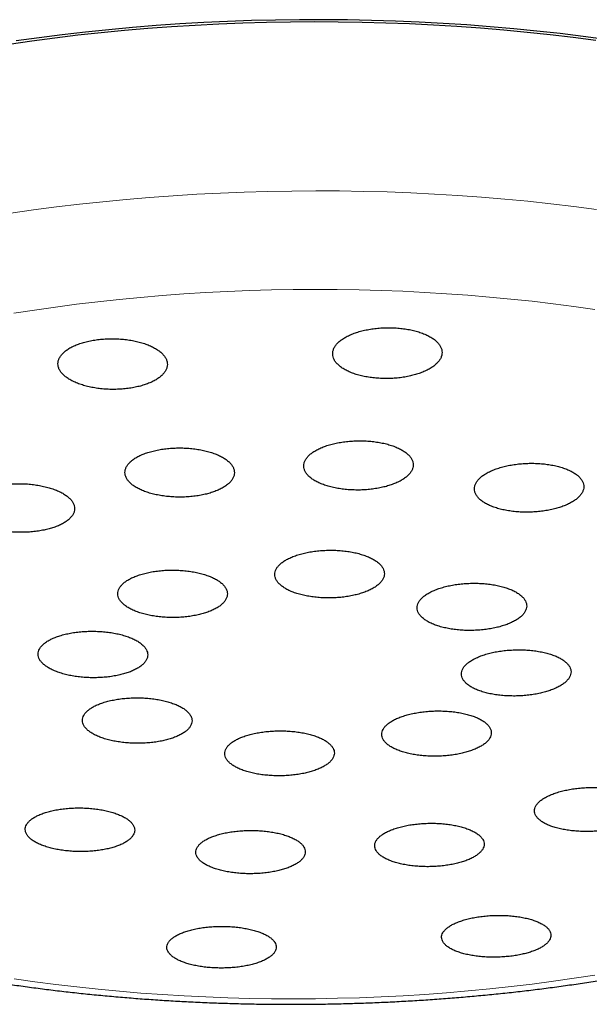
# Model space of a CAD drawing. Header units: millimetres. Extents: x 8 to 1010, y 12 to 2700.
# Tile 56 of 68: x 456 to 474, y 2454 to 2486. Entities that reach past the tile are written whole.
import ezdxf

# ---------------------------------------------------------------- set-up
doc = ezdxf.new("R2010")
doc.units = ezdxf.units.MM

msp = doc.modelspace()

# ---------------------------------------------------------------- linework, layer by layer
at = {"color": 7, "linetype": 'Continuous', "lineweight": 30, "flags": 128}
for points in [[(455.177, 2485.397), (455.924, 2485.505), (456.676, 2485.604), (457.435, 2485.695), (458.199, 2485.777), (458.967, 2485.851), (459.739, 2485.917), (460.515, 2485.974), (461.293, 2486.022), (462.074, 2486.062), (462.857, 2486.093), (463.642, 2486.115), (464.427, 2486.129), (465.212, 2486.134), (465.997, 2486.131), (466.781, 2486.118), (467.564, 2486.097), (468.345, 2486.068), (469.124, 2486.03), (469.9, 2485.983), (470.672, 2485.927), (471.44, 2485.863), (472.204, 2485.791), (472.963, 2485.71), (473.716, 2485.62), (474.463, 2485.522)], [(474.794, 2485.543), (474.046, 2485.645), (473.291, 2485.738), (472.531, 2485.822), (471.765, 2485.898), (470.995, 2485.966), (470.22, 2486.025), (469.442, 2486.076), (468.661, 2486.117), (467.877, 2486.15), (467.09, 2486.175), (466.303, 2486.19), (465.514, 2486.197), (464.725, 2486.196), (463.935, 2486.185), (463.147, 2486.166), (462.359, 2486.138), (461.574, 2486.101), (460.79, 2486.056), (460.009, 2486.002), (459.232, 2485.939), (458.458, 2485.868), (457.689, 2485.789), (456.925, 2485.7), (456.166, 2485.604), (455.413, 2485.499)]]:
    msp.add_lwpolyline(points, dxfattribs=at)
at = {"color": 8, "linetype": 'Continuous', "lineweight": 0, "flags": 128}
for points in [[(455.237, 2479.836), (455.983, 2479.943), (456.734, 2480.042), (457.491, 2480.132), (458.254, 2480.215), (459.021, 2480.289), (459.791, 2480.354), (460.566, 2480.411), (461.343, 2480.459), (462.123, 2480.499), (462.904, 2480.53), (463.687, 2480.552), (464.471, 2480.566), (465.255, 2480.571), (466.038, 2480.567), (466.821, 2480.555), (467.603, 2480.534), (468.382, 2480.505)], [(468.382, 2480.505), (469.16, 2480.466), (469.934, 2480.42), (470.705, 2480.364), (471.472, 2480.3), (472.234, 2480.228), (472.991, 2480.147), (473.743, 2480.058), (474.489, 2479.96)], [(474.428, 2476.67), (473.747, 2476.768), (473.06, 2476.858), (472.368, 2476.94), (471.671, 2477.014), (470.968, 2477.081), (470.262, 2477.14), (469.552, 2477.191), (468.839, 2477.234), (468.123, 2477.269), (467.405, 2477.296), (466.685, 2477.316), (465.963, 2477.327), (465.242, 2477.33), (464.519, 2477.326), (463.798, 2477.313), (463.076, 2477.292), (462.357, 2477.264), (461.638, 2477.227), (460.922, 2477.183), (460.209, 2477.13), (459.499, 2477.07), (458.793, 2477.002), (458.091, 2476.926), (457.393, 2476.843), (456.701, 2476.751), (456.014, 2476.653), (455.333, 2476.546)], [(455.342, 2454.671), (456.022, 2454.574), (456.709, 2454.484), (457.402, 2454.402), (458.099, 2454.327), (458.801, 2454.261), (459.508, 2454.202), (460.218, 2454.151), (460.931, 2454.108), (461.647, 2454.073)], [(461.647, 2454.073), (462.365, 2454.045), (463.085, 2454.026), (463.806, 2454.015), (464.528, 2454.011), (465.25, 2454.016), (465.972, 2454.029), (466.693, 2454.049), (467.413, 2454.078), (468.131, 2454.115), (468.847, 2454.159), (469.561, 2454.211), (470.271, 2454.272), (470.977, 2454.34), (471.679, 2454.416), (472.376, 2454.499), (473.069, 2454.59), (473.756, 2454.689), (474.436, 2454.795)]]:
    msp.add_lwpolyline(points, dxfattribs=at)
at = {"color": 7, "linetype": 'Continuous', "lineweight": 30}
for points, knots in [([(468.653, 2474.567), (468.707, 2474.587), (468.814, 2474.626), (468.957, 2474.695), (469.083, 2474.77), (469.19, 2474.851), (469.278, 2474.936), (469.345, 2475.026), (469.389, 2475.118), (469.411, 2475.212), (469.411, 2475.306), (469.388, 2475.4), (469.342, 2475.491), (469.274, 2475.579), (469.185, 2475.663), (469.077, 2475.741), (468.95, 2475.813), (468.805, 2475.877), (468.646, 2475.934), (468.474, 2475.982), (468.291, 2476.02), (468.099, 2476.048), (467.902, 2476.066), (467.7, 2476.074), (467.498, 2476.071), (467.297, 2476.057), (467.1, 2476.034), (466.91, 2476), (466.728, 2475.956), (466.558, 2475.904), (466.401, 2475.843), (466.259, 2475.774), (466.134, 2475.699), (466.028, 2475.618), (465.941, 2475.531), (465.876, 2475.442), (465.833, 2475.349), (465.812, 2475.255), (465.814, 2475.161), (465.839, 2475.068), (465.886, 2474.977), (465.955, 2474.889), (466.046, 2474.806), (466.155, 2474.728), (466.284, 2474.656), (466.429, 2474.592), (466.589, 2474.536), (466.762, 2474.489), (466.946, 2474.452), (467.138, 2474.424), (467.336, 2474.407), (467.537, 2474.4), (467.739, 2474.403), (467.94, 2474.417), (468.136, 2474.442), (468.322, 2474.476), (468.496, 2474.517), (468.601, 2474.551), (468.653, 2474.567)], [0, 0, 0, 0, 0.017888, 0.035833, 0.053721, 0.071608, 0.089552, 0.10744, 0.125342, 0.143302, 0.161205, 0.179114, 0.197081, 0.214991, 0.232894, 0.250854, 0.268757, 0.286643, 0.304586, 0.322472, 0.340338, 0.35826, 0.376126, 0.393977, 0.411885, 0.429737, 0.447586, 0.465492, 0.483341, 0.5012, 0.519117, 0.536977, 0.554856, 0.572792, 0.590671, 0.608569, 0.626524, 0.644423, 0.662331, 0.680297, 0.698206, 0.716113, 0.734076, 0.751983, 0.769875, 0.787824, 0.805716, 0.823588, 0.841516, 0.859388, 0.877243, 0.895155, 0.913009, 0.930857, 0.948763, 0.966611, 0.983305, 1, 1, 1, 1]), ([(459.687, 2474.216), (459.739, 2474.236), (459.842, 2474.275), (459.978, 2474.344), (460.097, 2474.419), (460.196, 2474.501), (460.275, 2474.586), (460.333, 2474.676), (460.369, 2474.768), (460.382, 2474.862), (460.372, 2474.956), (460.339, 2475.048), (460.285, 2475.139), (460.209, 2475.226), (460.111, 2475.309), (459.995, 2475.387), (459.861, 2475.458), (459.71, 2475.522), (459.545, 2475.577), (459.369, 2475.624), (459.181, 2475.661), (458.987, 2475.689), (458.787, 2475.706), (458.585, 2475.712), (458.383, 2475.708), (458.183, 2475.694), (457.989, 2475.669), (457.801, 2475.635), (457.624, 2475.59), (457.459, 2475.537), (457.308, 2475.476), (457.173, 2475.407), (457.055, 2475.331), (456.957, 2475.249), (456.879, 2475.163), (456.823, 2475.074), (456.789, 2474.981), (456.777, 2474.888), (456.789, 2474.794), (456.823, 2474.701), (456.878, 2474.611), (456.956, 2474.524), (457.055, 2474.441), (457.172, 2474.364), (457.307, 2474.293), (457.459, 2474.23), (457.624, 2474.175), (457.802, 2474.129), (457.99, 2474.092), (458.185, 2474.065), (458.385, 2474.049), (458.587, 2474.043), (458.789, 2474.048), (458.989, 2474.063), (459.183, 2474.088), (459.365, 2474.123), (459.535, 2474.165), (459.637, 2474.199), (459.687, 2474.216)], [0, 0, 0, 0, 0.017867, 0.035792, 0.053659, 0.071526, 0.089449, 0.107316, 0.125201, 0.143143, 0.161028, 0.17893, 0.196889, 0.214792, 0.232701, 0.250668, 0.268578, 0.286481, 0.304442, 0.322345, 0.340231, 0.358175, 0.376061, 0.393928, 0.411851, 0.429717, 0.447569, 0.465477, 0.483329, 0.501178, 0.519083, 0.536932, 0.554792, 0.572708, 0.590567, 0.608446, 0.626381, 0.644259, 0.662157, 0.680112, 0.69801, 0.715918, 0.733884, 0.751793, 0.7697, 0.787664, 0.80557, 0.823463, 0.841412, 0.859305, 0.877177, 0.895107, 0.912979, 0.930834, 0.948746, 0.966601, 0.9833, 1, 1, 1, 1]), ([(461.897, 2470.676), (461.948, 2470.696), (462.051, 2470.735), (462.186, 2470.802), (462.305, 2470.876), (462.404, 2470.955), (462.482, 2471.039), (462.539, 2471.126), (462.574, 2471.216), (462.586, 2471.307), (462.576, 2471.397), (462.543, 2471.487), (462.487, 2471.575), (462.411, 2471.659), (462.313, 2471.739), (462.196, 2471.814), (462.062, 2471.882), (461.91, 2471.943), (461.745, 2471.996), (461.568, 2472.04), (461.381, 2472.075), (461.186, 2472.101), (460.987, 2472.116), (460.784, 2472.122), (460.582, 2472.117), (460.382, 2472.102), (460.188, 2472.077), (460, 2472.042), (459.823, 2471.998), (459.658, 2471.946), (459.507, 2471.885), (459.372, 2471.818), (459.256, 2471.743), (459.158, 2471.664), (459.081, 2471.58), (459.025, 2471.492), (458.992, 2471.403), (458.981, 2471.312), (458.993, 2471.221), (459.028, 2471.131), (459.084, 2471.044), (459.163, 2470.96), (459.261, 2470.88), (459.379, 2470.806), (459.515, 2470.738), (459.667, 2470.678), (459.833, 2470.625), (460.011, 2470.582), (460.199, 2470.547), (460.394, 2470.522), (460.594, 2470.507), (460.796, 2470.503), (460.998, 2470.508), (461.198, 2470.524), (461.392, 2470.549), (461.575, 2470.584), (461.744, 2470.626), (461.846, 2470.659), (461.897, 2470.676)], [0, 0, 0, 0, 0.017874, 0.035805, 0.053679, 0.071553, 0.089484, 0.107358, 0.125239, 0.143178, 0.161059, 0.178948, 0.196894, 0.214783, 0.232675, 0.250624, 0.268516, 0.286405, 0.304351, 0.322241, 0.340123, 0.358062, 0.375944, 0.393817, 0.411748, 0.429621, 0.447488, 0.465413, 0.48328, 0.501146, 0.519069, 0.536936, 0.554806, 0.572734, 0.590605, 0.608483, 0.626419, 0.644298, 0.662185, 0.680129, 0.698016, 0.715907, 0.733856, 0.751748, 0.769638, 0.787586, 0.805477, 0.823361, 0.841303, 0.859187, 0.877063, 0.894997, 0.912873, 0.930741, 0.948667, 0.966536, 0.983268, 1, 1, 1, 1]), ([(467.774, 2470.92), (467.826, 2470.94), (467.929, 2470.98), (468.064, 2471.049), (468.183, 2471.124), (468.282, 2471.205), (468.361, 2471.29), (468.418, 2471.378), (468.453, 2471.468), (468.465, 2471.559), (468.455, 2471.65), (468.422, 2471.74), (468.367, 2471.827), (468.29, 2471.91), (468.192, 2471.989), (468.076, 2472.063), (467.941, 2472.13), (467.79, 2472.189), (467.625, 2472.241), (467.448, 2472.283), (467.261, 2472.316), (467.067, 2472.34), (466.867, 2472.354), (466.665, 2472.357), (466.463, 2472.35), (466.263, 2472.333), (466.068, 2472.306), (465.881, 2472.269), (465.704, 2472.223), (465.539, 2472.169), (465.388, 2472.107), (465.253, 2472.038), (465.136, 2471.962), (465.038, 2471.881), (464.96, 2471.796), (464.905, 2471.708), (464.871, 2471.618), (464.86, 2471.527), (464.872, 2471.436), (464.906, 2471.346), (464.963, 2471.259), (465.041, 2471.176), (465.14, 2471.097), (465.258, 2471.024), (465.394, 2470.958), (465.545, 2470.899), (465.711, 2470.848), (465.889, 2470.806), (466.077, 2470.773), (466.271, 2470.75), (466.471, 2470.738), (466.674, 2470.735), (466.876, 2470.742), (467.075, 2470.76), (467.269, 2470.788), (467.452, 2470.824), (467.622, 2470.868), (467.723, 2470.903), (467.774, 2470.92)], [0, 0, 0, 0, 0.017884, 0.035825, 0.053709, 0.071592, 0.089533, 0.107417, 0.125306, 0.143253, 0.161143, 0.179035, 0.196984, 0.214876, 0.232764, 0.250709, 0.268598, 0.286478, 0.304416, 0.322297, 0.340169, 0.358098, 0.37597, 0.393837, 0.411761, 0.429627, 0.447494, 0.465417, 0.483284, 0.501156, 0.519085, 0.536957, 0.554837, 0.572774, 0.590654, 0.608542, 0.626487, 0.644375, 0.662267, 0.680216, 0.698108, 0.715998, 0.733945, 0.751835, 0.769718, 0.787658, 0.805542, 0.823416, 0.841348, 0.859223, 0.877091, 0.895015, 0.912883, 0.930749, 0.948672, 0.966538, 0.983269, 1, 1, 1, 1]), ([(473.382, 2470.202), (473.433, 2470.222), (473.537, 2470.263), (473.672, 2470.333), (473.791, 2470.409), (473.89, 2470.49), (473.969, 2470.575), (474.027, 2470.662), (474.061, 2470.752), (474.074, 2470.843), (474.064, 2470.933), (474.031, 2471.022), (473.976, 2471.108), (473.899, 2471.19), (473.802, 2471.268), (473.685, 2471.339), (473.551, 2471.404), (473.4, 2471.462), (473.236, 2471.511), (473.059, 2471.552), (472.872, 2471.583), (472.677, 2471.604), (472.478, 2471.616), (472.276, 2471.617), (472.073, 2471.608), (471.874, 2471.589), (471.679, 2471.561), (471.492, 2471.522), (471.314, 2471.475), (471.149, 2471.42), (470.998, 2471.356), (470.863, 2471.286), (470.746, 2471.21), (470.648, 2471.129), (470.57, 2471.044), (470.514, 2470.956), (470.48, 2470.866), (470.469, 2470.775), (470.481, 2470.685), (470.515, 2470.597), (470.572, 2470.511), (470.65, 2470.429), (470.748, 2470.352), (470.866, 2470.28), (471.002, 2470.216), (471.153, 2470.159), (471.319, 2470.11), (471.496, 2470.07), (471.684, 2470.039), (471.879, 2470.018), (472.078, 2470.008), (472.281, 2470.007), (472.483, 2470.017), (472.682, 2470.036), (472.876, 2470.066), (473.059, 2470.104), (473.229, 2470.149), (473.331, 2470.184), (473.382, 2470.202)], [0, 0, 0, 0, 0.017891, 0.035839, 0.053729, 0.07162, 0.089568, 0.107459, 0.12535, 0.143299, 0.161191, 0.179078, 0.197022, 0.214909, 0.232789, 0.250725, 0.268604, 0.286475, 0.304403, 0.322274, 0.340141, 0.358064, 0.37593, 0.393797, 0.411721, 0.429588, 0.447462, 0.465392, 0.483265, 0.501146, 0.519085, 0.536966, 0.554855, 0.572801, 0.59069, 0.608582, 0.626531, 0.644423, 0.662312, 0.680259, 0.698148, 0.71603, 0.733969, 0.751851, 0.769724, 0.787654, 0.805528, 0.823395, 0.841319, 0.859186, 0.877053, 0.894976, 0.912842, 0.930713, 0.948641, 0.966511, 0.983256, 1, 1, 1, 1]), ([(456.644, 2469.507), (456.695, 2469.526), (456.799, 2469.564), (456.934, 2469.629), (457.052, 2469.701), (457.15, 2469.779), (457.229, 2469.861), (457.286, 2469.947), (457.32, 2470.035), (457.332, 2470.124), (457.322, 2470.214), (457.289, 2470.304), (457.233, 2470.391), (457.156, 2470.475), (457.058, 2470.555), (456.942, 2470.629), (456.807, 2470.698), (456.656, 2470.76), (456.491, 2470.814), (456.313, 2470.859), (456.126, 2470.896), (455.931, 2470.923), (455.731, 2470.94), (455.529, 2470.947), (455.327, 2470.944), (455.127, 2470.931), (454.932, 2470.908), (454.745, 2470.876), (454.568, 2470.834), (454.403, 2470.784), (454.252, 2470.725), (454.117, 2470.659), (454.001, 2470.587), (453.903, 2470.509), (453.826, 2470.427), (453.771, 2470.341), (453.737, 2470.253), (453.727, 2470.163), (453.739, 2470.073), (453.774, 2469.984), (453.83, 2469.897), (453.909, 2469.813), (454.008, 2469.734), (454.126, 2469.659), (454.262, 2469.591), (454.414, 2469.53), (454.579, 2469.476), (454.758, 2469.431), (454.945, 2469.395), (455.141, 2469.369), (455.341, 2469.352), (455.543, 2469.346), (455.746, 2469.349), (455.945, 2469.363), (456.139, 2469.387), (456.322, 2469.419), (456.492, 2469.459), (456.593, 2469.491), (456.644, 2469.507)], [0, 0, 0, 0, 0.017867, 0.035791, 0.053658, 0.071525, 0.089449, 0.107316, 0.125188, 0.143117, 0.160989, 0.178869, 0.196806, 0.214686, 0.232574, 0.250519, 0.268407, 0.286298, 0.304247, 0.322139, 0.340029, 0.357976, 0.375866, 0.39375, 0.41169, 0.429573, 0.447448, 0.46538, 0.483255, 0.501123, 0.519048, 0.536916, 0.554782, 0.572705, 0.590571, 0.60844, 0.626367, 0.644237, 0.662114, 0.680048, 0.697926, 0.715812, 0.733754, 0.75164, 0.769531, 0.787479, 0.805371, 0.823262, 0.84121, 0.859101, 0.876987, 0.89493, 0.912816, 0.930693, 0.948628, 0.966505, 0.983253, 1, 1, 1, 1]), ([(466.828, 2467.367), (466.879, 2467.387), (466.983, 2467.425), (467.118, 2467.493), (467.237, 2467.565), (467.335, 2467.643), (467.414, 2467.725), (467.471, 2467.81), (467.505, 2467.898), (467.517, 2467.986), (467.507, 2468.074), (467.473, 2468.161), (467.418, 2468.245), (467.341, 2468.326), (467.243, 2468.403), (467.125, 2468.474), (466.991, 2468.539), (466.839, 2468.597), (466.674, 2468.647), (466.497, 2468.688), (466.309, 2468.72), (466.114, 2468.743), (465.914, 2468.757), (465.712, 2468.76), (465.509, 2468.753), (465.309, 2468.737), (465.114, 2468.711), (464.927, 2468.675), (464.749, 2468.631), (464.584, 2468.579), (464.433, 2468.519), (464.298, 2468.452), (464.181, 2468.378), (464.084, 2468.3), (464.006, 2468.218), (463.951, 2468.133), (463.918, 2468.045), (463.907, 2467.957), (463.919, 2467.869), (463.954, 2467.782), (464.011, 2467.698), (464.09, 2467.617), (464.189, 2467.541), (464.307, 2467.47), (464.443, 2467.405), (464.595, 2467.348), (464.761, 2467.299), (464.94, 2467.258), (465.128, 2467.226), (465.323, 2467.204), (465.523, 2467.191), (465.726, 2467.189), (465.928, 2467.196), (466.128, 2467.213), (466.323, 2467.24), (466.505, 2467.275), (466.675, 2467.317), (466.777, 2467.351), (466.828, 2467.367)], [0, 0, 0, 0, 0.01788, 0.035817, 0.053697, 0.071577, 0.089514, 0.107394, 0.125275, 0.143213, 0.161095, 0.178976, 0.196915, 0.214797, 0.232678, 0.250616, 0.268497, 0.286376, 0.304312, 0.322191, 0.340069, 0.358003, 0.375881, 0.393757, 0.41169, 0.429567, 0.447443, 0.465376, 0.483252, 0.50113, 0.519064, 0.536942, 0.554821, 0.572757, 0.590636, 0.608517, 0.626455, 0.644336, 0.662218, 0.680156, 0.698038, 0.715919, 0.733858, 0.751739, 0.769619, 0.787556, 0.805435, 0.823313, 0.841248, 0.859126, 0.877003, 0.894936, 0.912813, 0.930689, 0.948622, 0.966498, 0.983249, 1, 1, 1, 1]), ([(461.667, 2466.712), (461.719, 2466.731), (461.822, 2466.768), (461.957, 2466.834), (462.076, 2466.905), (462.174, 2466.981), (462.253, 2467.062), (462.31, 2467.146), (462.344, 2467.233), (462.356, 2467.32), (462.346, 2467.408), (462.312, 2467.494), (462.257, 2467.579), (462.18, 2467.66), (462.082, 2467.737), (461.965, 2467.809), (461.83, 2467.875), (461.679, 2467.934), (461.513, 2467.985), (461.336, 2468.028), (461.148, 2468.062), (460.953, 2468.086), (460.753, 2468.101), (460.551, 2468.106), (460.348, 2468.102), (460.148, 2468.087), (459.953, 2468.063), (459.766, 2468.03), (459.588, 2467.988), (459.423, 2467.937), (459.272, 2467.878), (459.137, 2467.813), (459.02, 2467.742), (458.923, 2467.665), (458.845, 2467.584), (458.79, 2467.499), (458.757, 2467.413), (458.746, 2467.325), (458.758, 2467.238), (458.793, 2467.151), (458.85, 2467.067), (458.929, 2466.986), (459.028, 2466.909), (459.146, 2466.837), (459.282, 2466.772), (459.434, 2466.714), (459.6, 2466.663), (459.778, 2466.621), (459.966, 2466.588), (460.162, 2466.564), (460.362, 2466.549), (460.565, 2466.545), (460.767, 2466.55), (460.967, 2466.565), (461.162, 2466.59), (461.344, 2466.623), (461.514, 2466.663), (461.616, 2466.696), (461.667, 2466.712)], [0, 0, 0, 0, 0.017876, 0.03581, 0.053686, 0.071563, 0.089496, 0.107372, 0.12525, 0.143184, 0.161061, 0.178941, 0.196877, 0.214756, 0.232637, 0.250575, 0.268455, 0.286337, 0.304276, 0.322158, 0.340039, 0.357977, 0.375858, 0.393738, 0.411675, 0.429555, 0.447433, 0.465368, 0.483246, 0.501123, 0.519056, 0.536933, 0.554809, 0.572742, 0.590618, 0.608495, 0.626429, 0.644306, 0.662185, 0.68012, 0.697999, 0.715879, 0.733817, 0.751697, 0.769579, 0.787517, 0.805399, 0.82328, 0.841219, 0.8591, 0.876981, 0.894918, 0.912799, 0.930677, 0.948613, 0.966491, 0.983246, 1, 1, 1, 1]), ([(461.537, 2453.895), (461.64, 2453.891), (461.937, 2453.878), (462.43, 2453.862), (463.015, 2453.846), (463.602, 2453.836), (464.189, 2453.832), (464.776, 2453.832), (465.363, 2453.837), (465.95, 2453.848), (466.536, 2453.863), (467.122, 2453.884), (467.707, 2453.91), (468.291, 2453.941), (468.874, 2453.977), (469.455, 2454.018), (470.035, 2454.064), (470.612, 2454.115), (471.188, 2454.171), (471.761, 2454.232), (472.331, 2454.299), (472.899, 2454.37), (473.464, 2454.446), (474.025, 2454.527), (474.584, 2454.613), (475.138, 2454.704), (475.689, 2454.8), (476.236, 2454.901), (476.779, 2455.006), (477.317, 2455.117), (477.851, 2455.232), (478.38, 2455.352), (478.904, 2455.477), (479.423, 2455.606), (479.937, 2455.741), (480.445, 2455.88), (480.947, 2456.023), (481.444, 2456.172), (481.935, 2456.325), (482.419, 2456.482), (482.897, 2456.645), (483.369, 2456.811), (483.833, 2456.983), (484.291, 2457.159), (484.742, 2457.34), (485.186, 2457.525), (485.622, 2457.715), (486.051, 2457.909), (486.472, 2458.108), (486.885, 2458.311), (487.291, 2458.519), (487.687, 2458.732), (488.076, 2458.949), (488.456, 2459.17), (488.827, 2459.396), (489.189, 2459.627), (489.542, 2459.862), (489.885, 2460.101), (490.219, 2460.345), (490.543, 2460.594), (490.856, 2460.846), (491.159, 2461.103), (491.451, 2461.363), (491.732, 2461.628), (492.002, 2461.896), (492.26, 2462.168), (492.506, 2462.443), (492.739, 2462.721), (492.961, 2463.001), (493.17, 2463.284), (493.367, 2463.57), (493.551, 2463.857), (493.722, 2464.146), (493.88, 2464.436), (494.026, 2464.728), (494.159, 2465.021), (494.28, 2465.314), (494.388, 2465.609), (494.484, 2465.904), (494.567, 2466.199), (494.638, 2466.495), (494.697, 2466.79), (494.744, 2467.086), (494.78, 2467.382), (494.802, 2467.678), (494.813, 2467.915), (494.812, 2468.055), (494.812, 2468.095)], [0, 0, 0, 0, 0.006324, 0.018302, 0.030278, 0.042253, 0.054226, 0.0662, 0.078173, 0.090146, 0.102119, 0.114093, 0.126068, 0.138045, 0.150023, 0.162003, 0.173986, 0.185971, 0.19796, 0.209952, 0.221948, 0.233948, 0.245953, 0.257963, 0.269979, 0.282, 0.294028, 0.306063, 0.318105, 0.330155, 0.342213, 0.354281, 0.366357, 0.378444, 0.390541, 0.402648, 0.414768, 0.4269, 0.439044, 0.451202, 0.463374, 0.475561, 0.487762, 0.499979, 0.512213, 0.524462, 0.536729, 0.549013, 0.561314, 0.573632, 0.585967, 0.598318, 0.610685, 0.623065, 0.635459, 0.647863, 0.660275, 0.67269, 0.685105, 0.697512, 0.709906, 0.72228, 0.734625, 0.746932, 0.759192, 0.771396, 0.783532, 0.795591, 0.807563, 0.819441, 0.831215, 0.842882, 0.854436, 0.865876, 0.877201, 0.888413, 0.899514, 0.910511, 0.921409, 0.932216, 0.94294, 0.95359, 0.964178, 0.974713, 0.985206, 0.995668, 1, 1, 1, 1]), ([(434.923, 2467.628), (434.923, 2467.621), (434.923, 2467.516), (434.933, 2467.313), (434.956, 2467.019), (434.991, 2466.726), (435.038, 2466.434), (435.096, 2466.142), (435.167, 2465.852), (435.248, 2465.562), (435.342, 2465.273), (435.447, 2464.986), (435.564, 2464.7), (435.693, 2464.415), (435.834, 2464.131), (435.986, 2463.849), (436.151, 2463.569), (436.328, 2463.29), (436.518, 2463.013), (436.719, 2462.737), (436.933, 2462.464), (437.158, 2462.194), (437.396, 2461.925), (437.646, 2461.66), (437.908, 2461.397), (438.181, 2461.138), (438.466, 2460.882), (438.762, 2460.629), (439.068, 2460.38), (439.386, 2460.135), (439.714, 2459.895), (440.052, 2459.658), (440.4, 2459.426), (440.758, 2459.198), (441.125, 2458.974), (441.502, 2458.755), (441.887, 2458.54), (442.28, 2458.331), (442.683, 2458.125), (443.093, 2457.925), (443.511, 2457.729), (443.938, 2457.537), (444.372, 2457.35), (444.813, 2457.168), (445.262, 2456.991), (445.717, 2456.818), (446.18, 2456.65), (446.65, 2456.487), (447.126, 2456.328), (447.609, 2456.174), (448.097, 2456.025), (448.592, 2455.881), (449.093, 2455.741), (449.6, 2455.606), (450.112, 2455.476), (450.629, 2455.351), (451.152, 2455.231), (451.679, 2455.115), (452.212, 2455.005), (452.749, 2454.899), (453.29, 2454.798), (453.836, 2454.702), (454.386, 2454.611), (454.939, 2454.525), (455.496, 2454.444), (456.057, 2454.367), (456.621, 2454.296), (457.188, 2454.23), (457.758, 2454.169), (458.33, 2454.113), (458.905, 2454.062), (459.482, 2454.016), (460.061, 2453.975), (460.641, 2453.939), (461.134, 2453.913), (461.432, 2453.9), (461.537, 2453.895)], [0, 0, 0, 0, 0.000819, 0.012963, 0.025106, 0.037263, 0.049446, 0.061668, 0.073942, 0.08628, 0.098693, 0.111194, 0.123791, 0.136494, 0.149311, 0.162249, 0.175311, 0.188502, 0.201822, 0.21527, 0.228845, 0.242539, 0.256348, 0.270263, 0.284274, 0.298371, 0.312543, 0.326778, 0.341066, 0.355396, 0.369758, 0.384144, 0.398545, 0.412954, 0.427365, 0.441772, 0.45617, 0.470558, 0.484931, 0.49929, 0.513631, 0.527954, 0.542259, 0.556546, 0.570813, 0.585061, 0.599291, 0.613503, 0.627697, 0.641874, 0.656035, 0.670179, 0.684308, 0.698423, 0.712523, 0.72661, 0.740684, 0.754747, 0.768797, 0.782837, 0.796867, 0.810887, 0.824899, 0.838901, 0.852896, 0.866883, 0.880864, 0.894838, 0.908806, 0.922769, 0.936727, 0.950681, 0.96463, 0.978576, 0.992519, 1, 1, 1, 1]), ([(471.507, 2466.306), (471.558, 2466.326), (471.662, 2466.365), (471.797, 2466.433), (471.916, 2466.505), (472.014, 2466.583), (472.093, 2466.665), (472.15, 2466.75), (472.184, 2466.837), (472.197, 2466.924), (472.186, 2467.011), (472.152, 2467.097), (472.097, 2467.18), (472.02, 2467.259), (471.922, 2467.334), (471.805, 2467.404), (471.67, 2467.467), (471.519, 2467.522), (471.354, 2467.57), (471.176, 2467.61), (470.989, 2467.64), (470.794, 2467.661), (470.594, 2467.673), (470.392, 2467.674), (470.189, 2467.666), (469.989, 2467.648), (469.794, 2467.621), (469.607, 2467.584), (469.429, 2467.539), (469.264, 2467.485), (469.113, 2467.425), (468.978, 2467.357), (468.861, 2467.284), (468.763, 2467.206), (468.686, 2467.124), (468.631, 2467.039), (468.597, 2466.952), (468.586, 2466.865), (468.599, 2466.778), (468.634, 2466.692), (468.69, 2466.609), (468.769, 2466.53), (468.868, 2466.455), (468.986, 2466.386), (469.122, 2466.324), (469.274, 2466.268), (469.44, 2466.221), (469.619, 2466.182), (469.807, 2466.152), (470.002, 2466.132), (470.202, 2466.121), (470.405, 2466.12), (470.607, 2466.129), (470.807, 2466.148), (471.001, 2466.176), (471.184, 2466.212), (471.354, 2466.255), (471.456, 2466.289), (471.507, 2466.306)], [0, 0, 0, 0, 0.017881, 0.03582, 0.053701, 0.071583, 0.089521, 0.107403, 0.125283, 0.143221, 0.161101, 0.17898, 0.196915, 0.214794, 0.232671, 0.250605, 0.268482, 0.286358, 0.304291, 0.322168, 0.340044, 0.357978, 0.375854, 0.393732, 0.411667, 0.429545, 0.447425, 0.465362, 0.483241, 0.501123, 0.519061, 0.536942, 0.554824, 0.572763, 0.590644, 0.608525, 0.626463, 0.644344, 0.662223, 0.68016, 0.698039, 0.715916, 0.733851, 0.751728, 0.769604, 0.787538, 0.805414, 0.82329, 0.841223, 0.8591, 0.876977, 0.894912, 0.912789, 0.930668, 0.948605, 0.966484, 0.983242, 1, 1, 1, 1]), ([(459.047, 2464.724), (459.099, 2464.742), (459.202, 2464.779), (459.337, 2464.842), (459.456, 2464.911), (459.555, 2464.986), (459.633, 2465.065), (459.69, 2465.147), (459.725, 2465.232), (459.737, 2465.317), (459.727, 2465.403), (459.693, 2465.488), (459.637, 2465.571), (459.56, 2465.652), (459.462, 2465.728), (459.345, 2465.799), (459.211, 2465.864), (459.059, 2465.922), (458.894, 2465.973), (458.717, 2466.016), (458.529, 2466.05), (458.334, 2466.075), (458.134, 2466.091), (457.931, 2466.097), (457.729, 2466.093), (457.529, 2466.08), (457.334, 2466.057), (457.146, 2466.025), (456.969, 2465.985), (456.804, 2465.936), (456.653, 2465.879), (456.518, 2465.816), (456.401, 2465.746), (456.303, 2465.671), (456.226, 2465.592), (456.17, 2465.51), (456.137, 2465.425), (456.126, 2465.339), (456.139, 2465.253), (456.173, 2465.168), (456.23, 2465.085), (456.309, 2465.006), (456.408, 2464.93), (456.526, 2464.859), (456.662, 2464.795), (456.814, 2464.737), (456.98, 2464.686), (457.159, 2464.644), (457.347, 2464.61), (457.542, 2464.586), (457.742, 2464.571), (457.945, 2464.565), (458.148, 2464.57), (458.347, 2464.583), (458.542, 2464.607), (458.725, 2464.639), (458.895, 2464.677), (458.997, 2464.709), (459.047, 2464.724)], [0, 0, 0, 0, 0.017878, 0.035813, 0.05369, 0.071568, 0.089503, 0.107381, 0.125258, 0.143191, 0.161068, 0.178944, 0.196877, 0.214753, 0.23263, 0.250564, 0.268441, 0.28632, 0.304255, 0.322134, 0.340014, 0.357951, 0.375832, 0.393713, 0.411652, 0.429533, 0.447415, 0.465354, 0.483235, 0.501116, 0.519053, 0.536933, 0.554812, 0.572748, 0.590626, 0.608503, 0.626437, 0.644314, 0.66219, 0.680123, 0.698, 0.715876, 0.73381, 0.751686, 0.769564, 0.787499, 0.805377, 0.823257, 0.841194, 0.859074, 0.876955, 0.894893, 0.912775, 0.930656, 0.948595, 0.966477, 0.983238, 1, 1, 1, 1]), ([(472.963, 2464.151), (473.015, 2464.17), (473.118, 2464.209), (473.253, 2464.275), (473.372, 2464.346), (473.47, 2464.423), (473.549, 2464.503), (473.606, 2464.586), (473.641, 2464.671), (473.653, 2464.757), (473.643, 2464.842), (473.609, 2464.926), (473.553, 2465.007), (473.477, 2465.084), (473.379, 2465.157), (473.262, 2465.225), (473.127, 2465.286), (472.976, 2465.34), (472.811, 2465.387), (472.633, 2465.425), (472.446, 2465.454), (472.251, 2465.474), (472.051, 2465.485), (471.848, 2465.485), (471.646, 2465.477), (471.446, 2465.459), (471.251, 2465.431), (471.064, 2465.395), (470.886, 2465.35), (470.721, 2465.297), (470.57, 2465.237), (470.435, 2465.171), (470.318, 2465.099), (470.22, 2465.022), (470.143, 2464.942), (470.087, 2464.859), (470.054, 2464.774), (470.043, 2464.688), (470.055, 2464.603), (470.09, 2464.52), (470.147, 2464.439), (470.225, 2464.361), (470.324, 2464.289), (470.442, 2464.221), (470.578, 2464.161), (470.73, 2464.107), (470.896, 2464.061), (471.075, 2464.024), (471.263, 2463.995), (471.458, 2463.975), (471.658, 2463.966), (471.861, 2463.965), (472.063, 2463.974), (472.263, 2463.993), (472.457, 2464.021), (472.64, 2464.057), (472.81, 2464.1), (472.912, 2464.134), (472.963, 2464.151)], [0, 0, 0, 0, 0.0178778, 0.0358127, 0.0536905, 0.0715683, 0.0895032, 0.1073811, 0.1252577, 0.1431913, 0.1610679, 0.178944, 0.1968771, 0.2147533, 0.2326302, 0.2505641, 0.268441, 0.2863195, 0.3042551, 0.3221336, 0.340014, 0.3579514, 0.3758317, 0.3937133, 0.4116518, 0.4295334, 0.4474149, 0.4653535, 0.4832351, 0.5011155, 0.5190529, 0.5369334, 0.554812, 0.5727476, 0.5906263, 0.6085032, 0.6264372, 0.6443141, 0.6621903, 0.6801234, 0.6979996, 0.7158761, 0.7338096, 0.7516862, 0.7695642, 0.7874992, 0.8053771, 0.823257, 0.8411938, 0.8590736, 0.8769549, 0.8948932, 0.9127745, 0.9306562, 0.9485949, 0.9664766, 0.9832383, 1, 1, 1, 1]), ([(460.504, 2462.569), (460.556, 2462.586), (460.659, 2462.622), (460.794, 2462.685), (460.913, 2462.753), (461.011, 2462.826), (461.09, 2462.903), (461.147, 2462.984), (461.181, 2463.066), (461.193, 2463.15), (461.183, 2463.235), (461.149, 2463.318), (461.094, 2463.399), (461.017, 2463.477), (460.918, 2463.551), (460.801, 2463.62), (460.667, 2463.683), (460.515, 2463.74), (460.35, 2463.789), (460.173, 2463.831), (459.985, 2463.864), (459.79, 2463.888), (459.59, 2463.903), (459.388, 2463.908), (459.185, 2463.904), (458.985, 2463.89), (458.79, 2463.868), (458.603, 2463.836), (458.425, 2463.796), (458.26, 2463.748), (458.109, 2463.692), (457.974, 2463.63), (457.857, 2463.561), (457.759, 2463.488), (457.682, 2463.41), (457.627, 2463.329), (457.594, 2463.247), (457.583, 2463.163), (457.595, 2463.078), (457.63, 2462.995), (457.687, 2462.914), (457.766, 2462.837), (457.865, 2462.763), (457.983, 2462.694), (458.119, 2462.631), (458.271, 2462.575), (458.437, 2462.526), (458.616, 2462.485), (458.804, 2462.453), (458.999, 2462.429), (459.199, 2462.415), (459.402, 2462.41), (459.604, 2462.415), (459.804, 2462.429), (459.999, 2462.452), (460.181, 2462.484), (460.351, 2462.522), (460.453, 2462.553), (460.504, 2462.569)], [0, 0, 0, 0, 0.017881, 0.03582, 0.053701, 0.071583, 0.089521, 0.107403, 0.125283, 0.143221, 0.161101, 0.17898, 0.196915, 0.214794, 0.232671, 0.250605, 0.268482, 0.286358, 0.304291, 0.322167, 0.340044, 0.357978, 0.375854, 0.393732, 0.411667, 0.429545, 0.447425, 0.465362, 0.483241, 0.501123, 0.519061, 0.536942, 0.554824, 0.572763, 0.590644, 0.608525, 0.626463, 0.644344, 0.662223, 0.680159, 0.698039, 0.715916, 0.733851, 0.751728, 0.769604, 0.787538, 0.805414, 0.82329, 0.841223, 0.8591, 0.876977, 0.894912, 0.912789, 0.930668, 0.948604, 0.966484, 0.983242, 1, 1, 1, 1]), ([(470.344, 2462.163), (470.395, 2462.182), (470.499, 2462.219), (470.634, 2462.284), (470.752, 2462.353), (470.851, 2462.428), (470.93, 2462.506), (470.987, 2462.587), (471.021, 2462.67), (471.033, 2462.754), (471.023, 2462.837), (470.989, 2462.919), (470.934, 2462.999), (470.857, 2463.076), (470.759, 2463.148), (470.642, 2463.214), (470.507, 2463.275), (470.356, 2463.329), (470.191, 2463.375), (470.013, 2463.413), (469.826, 2463.442), (469.631, 2463.463), (469.431, 2463.474), (469.228, 2463.476), (469.026, 2463.468), (468.826, 2463.451), (468.631, 2463.425), (468.443, 2463.39), (468.266, 2463.347), (468.101, 2463.296), (467.95, 2463.238), (467.815, 2463.174), (467.698, 2463.104), (467.6, 2463.029), (467.523, 2462.95), (467.468, 2462.869), (467.434, 2462.786), (467.423, 2462.702), (467.436, 2462.619), (467.47, 2462.537), (467.527, 2462.457), (467.606, 2462.381), (467.705, 2462.31), (467.823, 2462.243), (467.959, 2462.183), (468.111, 2462.13), (468.277, 2462.084), (468.456, 2462.047), (468.643, 2462.018), (468.839, 2461.998), (469.039, 2461.987), (469.242, 2461.986), (469.444, 2461.994), (469.644, 2462.012), (469.838, 2462.038), (470.021, 2462.073), (470.191, 2462.114), (470.293, 2462.147), (470.344, 2462.163)], [0, 0, 0, 0, 0.017876, 0.03581, 0.053686, 0.071563, 0.089496, 0.107372, 0.12525, 0.143184, 0.161061, 0.178941, 0.196877, 0.214756, 0.232637, 0.250575, 0.268455, 0.286337, 0.304276, 0.322158, 0.340039, 0.357977, 0.375858, 0.393738, 0.411675, 0.429555, 0.447433, 0.465368, 0.483246, 0.501123, 0.519056, 0.536933, 0.554809, 0.572742, 0.590618, 0.608495, 0.626429, 0.644306, 0.662185, 0.68012, 0.697999, 0.715879, 0.733817, 0.751697, 0.769579, 0.787517, 0.805399, 0.82328, 0.841219, 0.8591, 0.876981, 0.894918, 0.912799, 0.930677, 0.948613, 0.966491, 0.983246, 1, 1, 1, 1]), ([(465.183, 2461.508), (465.235, 2461.526), (465.338, 2461.562), (465.473, 2461.625), (465.592, 2461.693), (465.69, 2461.766), (465.769, 2461.843), (465.826, 2461.923), (465.86, 2462.006), (465.873, 2462.089), (465.862, 2462.172), (465.828, 2462.254), (465.773, 2462.333), (465.696, 2462.41), (465.598, 2462.482), (465.481, 2462.55), (465.346, 2462.611), (465.194, 2462.666), (465.029, 2462.713), (464.852, 2462.753), (464.664, 2462.784), (464.469, 2462.806), (464.269, 2462.819), (464.067, 2462.822), (463.864, 2462.816), (463.664, 2462.802), (463.469, 2462.777), (463.282, 2462.745), (463.104, 2462.703), (462.939, 2462.654), (462.788, 2462.598), (462.653, 2462.535), (462.536, 2462.467), (462.439, 2462.393), (462.362, 2462.316), (462.306, 2462.236), (462.273, 2462.153), (462.262, 2462.07), (462.275, 2461.987), (462.309, 2461.905), (462.366, 2461.826), (462.445, 2461.75), (462.544, 2461.677), (462.662, 2461.61), (462.799, 2461.549), (462.951, 2461.495), (463.117, 2461.448), (463.295, 2461.409), (463.483, 2461.379), (463.678, 2461.357), (463.879, 2461.345), (464.081, 2461.342), (464.284, 2461.348), (464.483, 2461.364), (464.678, 2461.389), (464.861, 2461.421), (465.031, 2461.461), (465.132, 2461.492), (465.183, 2461.508)], [0, 0, 0, 0, 0.01788, 0.035817, 0.053697, 0.071577, 0.089514, 0.107394, 0.125275, 0.143213, 0.161095, 0.178976, 0.196915, 0.214797, 0.232678, 0.250616, 0.268497, 0.286376, 0.304312, 0.322191, 0.340069, 0.358003, 0.375881, 0.393757, 0.41169, 0.429567, 0.447443, 0.465376, 0.483252, 0.50113, 0.519064, 0.536942, 0.554821, 0.572757, 0.590636, 0.608517, 0.626455, 0.644336, 0.662218, 0.680156, 0.698038, 0.715919, 0.733858, 0.751739, 0.769619, 0.787556, 0.805435, 0.823313, 0.841248, 0.859126, 0.877003, 0.894937, 0.912813, 0.930689, 0.948622, 0.966498, 0.983249, 1, 1, 1, 1]), ([(475.361, 2459.694), (475.413, 2459.713), (475.516, 2459.75), (475.651, 2459.814), (475.769, 2459.883), (475.868, 2459.956), (475.946, 2460.033), (476.003, 2460.112), (476.038, 2460.193), (476.05, 2460.274), (476.04, 2460.355), (476.006, 2460.435), (475.951, 2460.511), (475.874, 2460.585), (475.776, 2460.654), (475.66, 2460.717), (475.525, 2460.775), (475.374, 2460.826), (475.209, 2460.869), (475.032, 2460.904), (474.844, 2460.931), (474.65, 2460.949), (474.45, 2460.958), (474.248, 2460.958), (474.045, 2460.949), (473.845, 2460.93), (473.651, 2460.903), (473.464, 2460.868), (473.286, 2460.824), (473.122, 2460.773), (472.971, 2460.715), (472.836, 2460.652), (472.719, 2460.582), (472.622, 2460.509), (472.545, 2460.432), (472.489, 2460.353), (472.456, 2460.272), (472.445, 2460.19), (472.457, 2460.11), (472.492, 2460.03), (472.548, 2459.954), (472.627, 2459.88), (472.726, 2459.812), (472.844, 2459.748), (472.98, 2459.691), (473.131, 2459.641), (473.297, 2459.598), (473.475, 2459.564), (473.663, 2459.537), (473.858, 2459.52), (474.058, 2459.511), (474.261, 2459.512), (474.463, 2459.522), (474.662, 2459.541), (474.857, 2459.569), (475.039, 2459.604), (475.209, 2459.646), (475.31, 2459.678), (475.361, 2459.694)], [0, 0, 0, 0, 0.017867, 0.035791, 0.053659, 0.071526, 0.08945, 0.107317, 0.125188, 0.143117, 0.160989, 0.178869, 0.196806, 0.214686, 0.232574, 0.250519, 0.268407, 0.286299, 0.304248, 0.322139, 0.340029, 0.357977, 0.375867, 0.39375, 0.41169, 0.429574, 0.447448, 0.46538, 0.483255, 0.501123, 0.519048, 0.536916, 0.554782, 0.572705, 0.590571, 0.608441, 0.626367, 0.644237, 0.662114, 0.680049, 0.697926, 0.715812, 0.733755, 0.75164, 0.769531, 0.78748, 0.805371, 0.823262, 0.84121, 0.859101, 0.876987, 0.89493, 0.912816, 0.930693, 0.948628, 0.966505, 0.983253, 1, 1, 1, 1]), ([(458.625, 2459), (458.676, 2459.017), (458.779, 2459.051), (458.913, 2459.111), (459.031, 2459.176), (459.129, 2459.246), (459.207, 2459.32), (459.263, 2459.397), (459.297, 2459.477), (459.308, 2459.557), (459.297, 2459.638), (459.263, 2459.718), (459.206, 2459.796), (459.129, 2459.871), (459.03, 2459.943), (458.913, 2460.009), (458.777, 2460.07), (458.626, 2460.125), (458.46, 2460.173), (458.283, 2460.213), (458.095, 2460.245), (457.9, 2460.268), (457.701, 2460.283), (457.498, 2460.288), (457.296, 2460.285), (457.097, 2460.272), (456.902, 2460.251), (456.715, 2460.221), (456.539, 2460.183), (456.374, 2460.137), (456.224, 2460.084), (456.089, 2460.024), (455.973, 2459.959), (455.876, 2459.888), (455.8, 2459.814), (455.745, 2459.737), (455.713, 2459.657), (455.703, 2459.576), (455.716, 2459.496), (455.751, 2459.416), (455.809, 2459.338), (455.888, 2459.263), (455.988, 2459.192), (456.107, 2459.126), (456.243, 2459.065), (456.396, 2459.011), (456.562, 2458.963), (456.74, 2458.924), (456.928, 2458.893), (457.123, 2458.87), (457.324, 2458.856), (457.526, 2458.851), (457.728, 2458.855), (457.927, 2458.868), (458.121, 2458.89), (458.303, 2458.92), (458.473, 2458.956), (458.574, 2458.985), (458.625, 2459)], [0, 0, 0, 0, 0.017891, 0.035839, 0.05373, 0.07162, 0.089568, 0.107459, 0.125351, 0.143299, 0.161191, 0.179078, 0.197022, 0.214909, 0.232788, 0.250725, 0.268604, 0.286474, 0.304402, 0.322273, 0.34014, 0.358063, 0.375929, 0.393796, 0.41172, 0.429588, 0.447461, 0.465391, 0.483264, 0.501146, 0.519085, 0.536967, 0.554856, 0.572802, 0.590691, 0.608583, 0.626532, 0.644424, 0.662313, 0.680259, 0.698148, 0.71603, 0.733968, 0.75185, 0.769723, 0.787654, 0.805527, 0.823394, 0.841318, 0.859185, 0.877052, 0.894975, 0.912841, 0.930712, 0.94864, 0.966511, 0.983255, 1, 1, 1, 1]), ([(464.232, 2458.282), (464.284, 2458.299), (464.387, 2458.334), (464.521, 2458.395), (464.639, 2458.46), (464.737, 2458.531), (464.815, 2458.605), (464.872, 2458.682), (464.906, 2458.761), (464.917, 2458.841), (464.906, 2458.921), (464.872, 2459), (464.816, 2459.077), (464.738, 2459.151), (464.64, 2459.221), (464.522, 2459.286), (464.387, 2459.345), (464.236, 2459.398), (464.07, 2459.443), (463.893, 2459.481), (463.705, 2459.511), (463.51, 2459.532), (463.31, 2459.545), (463.108, 2459.548), (462.906, 2459.543), (462.706, 2459.529), (462.512, 2459.505), (462.325, 2459.474), (462.148, 2459.434), (461.984, 2459.387), (461.834, 2459.333), (461.699, 2459.273), (461.583, 2459.207), (461.486, 2459.136), (461.409, 2459.062), (461.355, 2458.984), (461.322, 2458.905), (461.312, 2458.825), (461.325, 2458.745), (461.36, 2458.666), (461.417, 2458.589), (461.497, 2458.516), (461.596, 2458.446), (461.715, 2458.382), (461.851, 2458.323), (462.004, 2458.271), (462.17, 2458.225), (462.348, 2458.188), (462.536, 2458.159), (462.731, 2458.138), (462.932, 2458.126), (463.134, 2458.123), (463.336, 2458.129), (463.535, 2458.144), (463.729, 2458.168), (463.911, 2458.199), (464.081, 2458.237), (464.182, 2458.267), (464.232, 2458.282)], [0, 0, 0, 0, 0.017884, 0.035825, 0.053709, 0.071593, 0.089534, 0.107418, 0.125308, 0.143254, 0.161144, 0.179036, 0.196985, 0.214877, 0.232765, 0.25071, 0.268599, 0.286479, 0.304417, 0.322297, 0.340169, 0.358098, 0.37597, 0.393837, 0.411761, 0.429627, 0.447494, 0.465418, 0.483284, 0.501156, 0.519085, 0.536957, 0.554837, 0.572775, 0.590655, 0.608543, 0.626488, 0.644376, 0.662268, 0.680217, 0.698109, 0.715999, 0.733946, 0.751836, 0.769719, 0.787659, 0.805542, 0.823417, 0.841348, 0.859223, 0.877091, 0.895016, 0.912884, 0.93075, 0.948673, 0.966539, 0.983269, 1, 1, 1, 1]), ([(470.11, 2458.526), (470.161, 2458.544), (470.264, 2458.58), (470.399, 2458.642), (470.517, 2458.708), (470.615, 2458.78), (470.693, 2458.855), (470.75, 2458.933), (470.784, 2459.013), (470.796, 2459.093), (470.785, 2459.173), (470.751, 2459.252), (470.696, 2459.328), (470.618, 2459.401), (470.52, 2459.47), (470.403, 2459.534), (470.268, 2459.592), (470.117, 2459.644), (469.952, 2459.688), (469.774, 2459.724), (469.587, 2459.752), (469.392, 2459.772), (469.192, 2459.782), (468.99, 2459.784), (468.788, 2459.776), (468.588, 2459.76), (468.393, 2459.735), (468.207, 2459.701), (468.03, 2459.66), (467.865, 2459.611), (467.714, 2459.555), (467.58, 2459.493), (467.464, 2459.426), (467.366, 2459.354), (467.289, 2459.279), (467.234, 2459.201), (467.201, 2459.121), (467.191, 2459.041), (467.204, 2458.961), (467.239, 2458.882), (467.296, 2458.806), (467.374, 2458.733), (467.474, 2458.664), (467.592, 2458.601), (467.728, 2458.543), (467.88, 2458.492), (468.046, 2458.448), (468.225, 2458.413), (468.413, 2458.385), (468.608, 2458.366), (468.808, 2458.356), (469.01, 2458.355), (469.212, 2458.363), (469.412, 2458.38), (469.606, 2458.406), (469.788, 2458.439), (469.958, 2458.479), (470.059, 2458.51), (470.11, 2458.526)], [0, 0, 0, 0, 0.017874, 0.035806, 0.05368, 0.071554, 0.089485, 0.107359, 0.12524, 0.143179, 0.16106, 0.178949, 0.196895, 0.214784, 0.232676, 0.250625, 0.268517, 0.286406, 0.304353, 0.322242, 0.340124, 0.358063, 0.375945, 0.393818, 0.411748, 0.429622, 0.447489, 0.465413, 0.483281, 0.501147, 0.51907, 0.536936, 0.554807, 0.572735, 0.590605, 0.608484, 0.62642, 0.644299, 0.662186, 0.68013, 0.698017, 0.715909, 0.733857, 0.751749, 0.769639, 0.787587, 0.805478, 0.823362, 0.841304, 0.859188, 0.877064, 0.894997, 0.912873, 0.930742, 0.948668, 0.966536, 0.983268, 1, 1, 1, 1]), ([(472.315, 2455.551), (472.366, 2455.568), (472.469, 2455.604), (472.603, 2455.664), (472.72, 2455.729), (472.818, 2455.799), (472.895, 2455.872), (472.951, 2455.947), (472.984, 2456.024), (472.995, 2456.101), (472.983, 2456.178), (472.949, 2456.254), (472.892, 2456.327), (472.814, 2456.398), (472.715, 2456.463), (472.597, 2456.524), (472.462, 2456.579), (472.31, 2456.628), (472.144, 2456.67), (471.966, 2456.704), (471.778, 2456.729), (471.583, 2456.747), (471.383, 2456.756), (471.181, 2456.756), (470.979, 2456.747), (470.779, 2456.73), (470.585, 2456.705), (470.399, 2456.671), (470.223, 2456.63), (470.059, 2456.582), (469.909, 2456.527), (469.775, 2456.467), (469.66, 2456.401), (469.563, 2456.332), (469.487, 2456.259), (469.433, 2456.183), (469.401, 2456.106), (469.391, 2456.029), (469.405, 2455.952), (469.441, 2455.876), (469.499, 2455.803), (469.578, 2455.733), (469.678, 2455.668), (469.797, 2455.607), (469.934, 2455.552), (470.087, 2455.504), (470.254, 2455.463), (470.433, 2455.43), (470.621, 2455.404), (470.816, 2455.387), (471.016, 2455.379), (471.219, 2455.38), (471.421, 2455.389), (471.62, 2455.406), (471.813, 2455.432), (471.995, 2455.466), (472.164, 2455.505), (472.265, 2455.535), (472.315, 2455.551)], [0, 0, 0, 0, 0.017868, 0.035794, 0.053662, 0.071529, 0.089454, 0.107321, 0.125207, 0.143149, 0.161035, 0.178938, 0.196897, 0.2148, 0.23271, 0.250677, 0.268586, 0.286489, 0.304449, 0.322352, 0.340238, 0.358181, 0.376067, 0.393932, 0.411855, 0.429721, 0.447572, 0.46548, 0.483331, 0.50118, 0.519086, 0.536936, 0.554795, 0.572712, 0.590572, 0.608451, 0.626387, 0.644266, 0.662164, 0.68012, 0.698018, 0.715927, 0.733893, 0.751802, 0.769708, 0.787672, 0.805578, 0.82347, 0.841419, 0.859311, 0.877183, 0.895111, 0.912983, 0.930838, 0.948749, 0.966604, 0.983302, 1, 1, 1, 1]), ([(462.365, 2455.029), (462.432, 2455.032), (462.565, 2455.04), (462.76, 2455.062), (462.947, 2455.092), (463.123, 2455.13), (463.288, 2455.175), (463.439, 2455.227), (463.573, 2455.285), (463.69, 2455.348), (463.787, 2455.416), (463.864, 2455.487), (463.919, 2455.561), (463.952, 2455.638), (463.963, 2455.715), (463.95, 2455.792), (463.915, 2455.868), (463.858, 2455.942), (463.779, 2456.013), (463.68, 2456.08), (463.561, 2456.142), (463.425, 2456.199), (463.273, 2456.25), (463.107, 2456.294), (462.929, 2456.33), (462.741, 2456.359), (462.546, 2456.379), (462.346, 2456.391), (462.144, 2456.395), (461.942, 2456.389), (461.743, 2456.375), (461.549, 2456.353), (461.363, 2456.323), (461.187, 2456.284), (461.023, 2456.239), (460.874, 2456.187), (460.74, 2456.129), (460.625, 2456.065), (460.529, 2455.997), (460.453, 2455.925), (460.399, 2455.851), (460.368, 2455.775), (460.359, 2455.697), (460.372, 2455.62), (460.409, 2455.545), (460.468, 2455.471), (460.548, 2455.4), (460.648, 2455.333), (460.768, 2455.271), (460.905, 2455.214), (461.058, 2455.164), (461.225, 2455.121), (461.404, 2455.084), (461.593, 2455.056), (461.788, 2455.037), (461.984, 2455.026), (462.177, 2455.022), (462.303, 2455.026), (462.365, 2455.029)], [0, 0, 0, 0, 0.01786, 0.035776, 0.053636, 0.071495, 0.089411, 0.10727, 0.125145, 0.143077, 0.160953, 0.178848, 0.1968, 0.214695, 0.232603, 0.250568, 0.268476, 0.286383, 0.304349, 0.322256, 0.340152, 0.358104, 0.375999, 0.393875, 0.411807, 0.429683, 0.44754, 0.465454, 0.483311, 0.501159, 0.519065, 0.536913, 0.554766, 0.572676, 0.590529, 0.608398, 0.626324, 0.644193, 0.662083, 0.680029, 0.697918, 0.715823, 0.733785, 0.75169, 0.7696, 0.787566, 0.805476, 0.823376, 0.841333, 0.859234, 0.877116, 0.895055, 0.912936, 0.930799, 0.948718, 0.96658, 0.98329, 1, 1, 1, 1])]:
    msp.add_open_spline(points, degree=3, knots=knots, dxfattribs=at)

doc.saveas('drawing.dxf')
